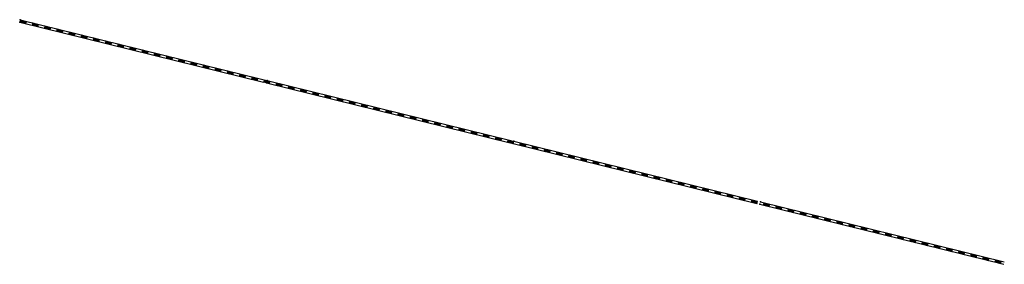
# Model space of a CAD drawing. Header units: metres. Extents: x 123819 to 142731, y 393440 to 405763.
# Tile 8 of 256: x 123819 to 124604, y 399138 to 399333. Entities that reach past the tile are written whole.
import ezdxf

# ---------------------------------------------------------------- set-up
doc = ezdxf.new("R2010")
doc.units = ezdxf.units.M
doc.header["$MEASUREMENT"] = 0
doc.layers.add('gs-knt-spoorlijn', color=7, linetype='Continuous', lineweight=30)

msp = doc.modelspace()

# ---------------------------------------------------------------- linework, layer by layer
at = {"layer": 'gs-knt-spoorlijn', "color": 7, "linetype": 'Continuous'}
for p, q in [((123819.33, 399331.02), (124013.53, 399283.21)), ((123819.39, 399331.19), (123824.24, 399330)), ((123819.44, 399331.39), (123824.29, 399330.19)), ((123819.49, 399331.58), (123824.34, 399330.39)), ((123819.53, 399331.78), (123824.39, 399330.58)), ((123819.58, 399331.97), (123824.44, 399330.78)), ((123819.63, 399332.17), (123824.48, 399330.97)), ((123819.68, 399332.36), (123824.53, 399331.16)), ((123819.72, 399332.55), (123824.58, 399331.36)), ((123819.77, 399332.75), (123824.63, 399331.55)), ((123819.8, 399332.96), (124014.01, 399285.15)), ((123829.1, 399328.8), (123833.95, 399327.61)), ((123829.15, 399329), (123834, 399327.8)), ((123829.2, 399329.19), (123834.05, 399328)), ((123829.24, 399329.39), (123834.1, 399328.19)), ((123829.29, 399329.58), (123834.15, 399328.39)), ((123829.34, 399329.78), (123834.19, 399328.58)), ((123829.39, 399329.97), (123834.24, 399328.77)), ((123829.43, 399330.16), (123834.29, 399328.97)), ((123829.48, 399330.36), (123834.34, 399329.16)), ((123838.81, 399326.41), (123843.67, 399325.22)), ((123838.86, 399326.61), (123843.71, 399325.41)), ((123838.91, 399326.8), (123843.76, 399325.61)), ((123838.95, 399327), (123843.81, 399325.8)), ((123839, 399327.19), (123843.86, 399326)), ((123839.05, 399327.39), (123843.9, 399326.19)), ((123839.1, 399327.58), (123843.95, 399326.38)), ((123839.14, 399327.77), (123844, 399326.58)), ((123839.19, 399327.97), (123844.05, 399326.77)), ((123848.52, 399324.02), (123853.38, 399322.83)), ((123848.57, 399324.22), (123853.42, 399323.02)), ((123848.62, 399324.41), (123853.47, 399323.22)), ((123848.66, 399324.61), (123853.52, 399323.41)), ((123848.71, 399324.8), (123853.57, 399323.61)), ((123848.76, 399324.99), (123853.61, 399323.8)), ((123848.81, 399325.19), (123853.66, 399323.99)), ((123848.85, 399325.38), (123853.71, 399324.19)), ((123848.9, 399325.58), (123853.76, 399324.38)), ((123858.52, 399322.8), (123863.37, 399321.6)), ((123858.56, 399322.99), (123863.42, 399321.8)), ((123858.61, 399323.19), (123863.47, 399321.99)), ((123858.23, 399321.63), (123863.09, 399320.44)), ((123858.28, 399321.83), (123863.13, 399320.63)), ((123858.33, 399322.02), (123863.18, 399320.83)), ((123858.37, 399322.22), (123863.23, 399321.02)), ((123858.42, 399322.41), (123863.28, 399321.22)), ((123858.47, 399322.6), (123863.32, 399321.41)), ((123867.94, 399319.24), (123872.8, 399318.05)), ((123867.99, 399319.44), (123872.84, 399318.24)), ((123868.04, 399319.63), (123872.89, 399318.44)), ((123868.08, 399319.83), (123872.94, 399318.63)), ((123868.13, 399320.02), (123872.99, 399318.82)), ((123868.18, 399320.21), (123873.03, 399319.02)), ((123868.23, 399320.41), (123873.08, 399319.21)), ((123868.27, 399320.6), (123873.13, 399319.41)), ((123868.32, 399320.8), (123873.18, 399319.6)), ((123877.65, 399316.85), (123882.51, 399315.66)), ((123877.7, 399317.05), (123882.55, 399315.85)), ((123877.75, 399317.24), (123882.6, 399316.05)), ((123877.79, 399317.44), (123882.65, 399316.24)), ((123877.84, 399317.63), (123882.7, 399316.43)), ((123877.89, 399317.82), (123882.74, 399316.63)), ((123877.94, 399318.02), (123882.79, 399316.82)), ((123877.99, 399318.21), (123882.84, 399317.02)), ((123878.03, 399318.41), (123882.89, 399317.21)), ((123887.46, 399314.85), (123892.31, 399313.66)), ((123887.5, 399315.05), (123892.36, 399313.85)), ((123887.55, 399315.24), (123892.41, 399314.04)), ((123887.6, 399315.43), (123892.45, 399314.24)), ((123887.65, 399315.63), (123892.5, 399314.43)), ((123887.7, 399315.82), (123892.55, 399314.63)), ((123887.74, 399316.02), (123892.6, 399314.82)), ((123887.36, 399314.46), (123892.22, 399313.27)), ((123887.41, 399314.66), (123892.26, 399313.46)), ((123897.07, 399312.07), (123901.93, 399310.88)), ((123897.12, 399312.27), (123901.97, 399311.07)), ((123897.17, 399312.46), (123902.02, 399311.27)), ((123897.21, 399312.65), (123902.07, 399311.46)), ((123897.26, 399312.85), (123902.12, 399311.65)), ((123897.31, 399313.04), (123902.16, 399311.85)), ((123897.36, 399313.24), (123902.21, 399312.04)), ((123897.41, 399313.43), (123902.26, 399312.24)), ((123897.45, 399313.63), (123902.31, 399312.43)), ((123906.78, 399309.68), (123911.64, 399308.49)), ((123906.83, 399309.88), (123911.68, 399308.68)), ((123906.88, 399310.07), (123911.73, 399308.88)), ((123906.92, 399310.26), (123911.78, 399309.07)), ((123906.97, 399310.46), (123911.83, 399309.26)), ((123907.02, 399310.65), (123911.87, 399309.46)), ((123907.07, 399310.85), (123911.92, 399309.65)), ((123907.12, 399311.04), (123911.97, 399309.85)), ((123907.16, 399311.24), (123912.02, 399310.04)), ((123916.49, 399307.29), (123921.35, 399306.1)), ((123916.54, 399307.49), (123921.39, 399306.29)), ((123916.59, 399307.68), (123921.44, 399306.48)), ((123916.63, 399307.87), (123921.49, 399306.68)), ((123916.68, 399308.07), (123921.54, 399306.87)), ((123916.73, 399308.26), (123921.58, 399307.07)), ((123916.78, 399308.46), (123921.63, 399307.26)), ((123916.83, 399308.65), (123921.68, 399307.46)), ((123916.87, 399308.85), (123921.73, 399307.65)), ((123926.2, 399304.9), (123931.06, 399303.71)), ((123926.25, 399305.1), (123931.1, 399303.9)), ((123926.3, 399305.29), (123931.15, 399304.09)), ((123926.34, 399305.48), (123931.2, 399304.29)), ((123926.39, 399305.68), (123931.25, 399304.48)), ((123926.44, 399305.87), (123931.3, 399304.68)), ((123926.49, 399306.07), (123931.34, 399304.87)), ((123926.54, 399306.26), (123931.39, 399305.07)), ((123926.58, 399306.45), (123931.44, 399305.26)), ((123935.91, 399302.51), (123940.77, 399301.32)), ((123935.96, 399302.71), (123940.81, 399301.51)), ((123936.01, 399302.9), (123940.86, 399301.7)), ((123936.05, 399303.09), (123940.91, 399301.9)), ((123936.1, 399303.29), (123940.96, 399302.09)), ((123936.15, 399303.48), (123941.01, 399302.29)), ((123936.2, 399303.68), (123941.05, 399302.48)), ((123936.25, 399303.87), (123941.1, 399302.68)), ((123936.29, 399304.06), (123941.15, 399302.87)), ((123945.62, 399300.12), (123950.48, 399298.93)), ((123945.67, 399300.31), (123950.52, 399299.12)), ((123945.72, 399300.51), (123950.57, 399299.31)), ((123945.76, 399300.7), (123950.62, 399299.51)), ((123945.81, 399300.9), (123950.67, 399299.7)), ((123945.86, 399301.09), (123950.72, 399299.9)), ((123945.91, 399301.29), (123950.76, 399300.09)), ((123945.96, 399301.48), (123950.81, 399300.28)), ((123946, 399301.67), (123950.86, 399300.48)), ((123955.71, 399299.28), (123960.57, 399298.09)), ((123955.33, 399297.73), (123960.19, 399296.54)), ((123955.38, 399297.92), (123960.23, 399296.73)), ((123955.43, 399298.12), (123960.28, 399296.92)), ((123955.47, 399298.31), (123960.33, 399297.12)), ((123955.52, 399298.51), (123960.38, 399297.31)), ((123955.57, 399298.7), (123960.43, 399297.51)), ((123955.62, 399298.9), (123960.47, 399297.7)), ((123955.67, 399299.09), (123960.52, 399297.89)), ((123965.04, 399295.34), (123969.9, 399294.14)), ((123965.09, 399295.53), (123969.94, 399294.34)), ((123965.14, 399295.73), (123969.99, 399294.53)), ((123965.18, 399295.92), (123970.04, 399294.73)), ((123965.23, 399296.12), (123970.09, 399294.92)), ((123965.28, 399296.31), (123970.14, 399295.12)), ((123965.33, 399296.51), (123970.18, 399295.31)), ((123965.38, 399296.7), (123970.23, 399295.5)), ((123965.42, 399296.89), (123970.28, 399295.7)), ((123974.75, 399292.95), (123979.61, 399291.75)), ((123974.8, 399293.14), (123979.65, 399291.95)), ((123974.85, 399293.34), (123979.7, 399292.14)), ((123974.9, 399293.53), (123979.75, 399292.34)), ((123974.94, 399293.73), (123979.8, 399292.53)), ((123974.99, 399293.92), (123979.85, 399292.73)), ((123975.04, 399294.11), (123979.89, 399292.92)), ((123975.09, 399294.31), (123979.94, 399293.11)), ((123975.13, 399294.5), (123979.99, 399293.31)), ((123984.65, 399291.34), (123989.51, 399290.14)), ((123984.7, 399291.53), (123989.56, 399290.34)), ((123984.75, 399291.72), (123989.6, 399290.53)), ((123984.8, 399291.92), (123989.65, 399290.72)), ((123984.84, 399292.11), (123989.7, 399290.92)), ((123984.46, 399290.56), (123989.32, 399289.36)), ((123984.51, 399290.75), (123989.36, 399289.56)), ((123984.56, 399290.95), (123989.41, 399289.75)), ((123984.61, 399291.14), (123989.46, 399289.95)), ((123994.17, 399288.17), (123999.03, 399286.97)), ((123994.22, 399288.36), (123999.07, 399287.17)), ((123994.27, 399288.56), (123999.12, 399287.36)), ((123994.32, 399288.75), (123999.17, 399287.56)), ((123994.36, 399288.95), (123999.22, 399287.75)), ((123994.41, 399289.14), (123999.27, 399287.94)), ((123994.46, 399289.33), (123999.31, 399288.14)), ((123994.51, 399289.53), (123999.36, 399288.33)), ((123994.55, 399289.72), (123999.41, 399288.53)), ((124003.88, 399285.78), (124008.74, 399284.58)), ((124003.93, 399285.97), (124008.78, 399284.78)), ((124003.98, 399286.17), (124008.83, 399284.97)), ((124004.03, 399286.36), (124008.88, 399285.17)), ((124004.07, 399286.56), (124008.93, 399285.36)), ((124004.12, 399286.75), (124008.98, 399285.55)), ((124004.17, 399286.94), (124009.02, 399285.75)), ((124004.22, 399287.14), (124009.07, 399285.94)), ((124004.26, 399287.33), (124009.12, 399286.14)), ((124013.64, 399283.58), (124018.49, 399282.39)), ((124013.69, 399283.78), (124018.54, 399282.58)), ((124013.74, 399283.97), (124018.59, 399282.78)), ((124013.78, 399284.17), (124018.64, 399282.97)), ((124013.83, 399284.36), (124018.69, 399283.16)), ((124013.88, 399284.55), (124018.73, 399283.36)), ((124013.93, 399284.75), (124018.78, 399283.55)), ((124013.97, 399284.94), (124018.83, 399283.75)), ((124016.43, 399284.55), (124210.64, 399236.75)), ((124013.59, 399283.39), (124018.45, 399282.19)), ((124015.96, 399282.61), (124210.16, 399234.81)), ((124023.3, 399281), (124028.16, 399279.8)), ((124023.35, 399281.19), (124028.21, 399280)), ((124023.4, 399281.39), (124028.25, 399280.19)), ((124023.45, 399281.58), (124028.3, 399280.39)), ((124023.49, 399281.77), (124028.35, 399280.58)), ((124023.54, 399281.97), (124028.4, 399280.77)), ((124023.59, 399282.16), (124028.44, 399280.97)), ((124023.64, 399282.36), (124028.49, 399281.16)), ((124023.68, 399282.55), (124028.54, 399281.36)), ((124033.01, 399278.61), (124037.87, 399277.41)), ((124033.06, 399278.8), (124037.92, 399277.61)), ((124033.11, 399279), (124037.96, 399277.8)), ((124033.16, 399279.19), (124038.01, 399278)), ((124033.2, 399279.38), (124038.06, 399278.19)), ((124033.25, 399279.58), (124038.11, 399278.38)), ((124033.3, 399279.77), (124038.15, 399278.58)), ((124033.35, 399279.97), (124038.2, 399278.77)), ((124033.39, 399280.16), (124038.25, 399278.97)), ((124042.72, 399276.22), (124047.58, 399275.02)), ((124042.77, 399276.41), (124047.63, 399275.22)), ((124042.82, 399276.61), (124047.67, 399275.41)), ((124042.87, 399276.8), (124047.72, 399275.6)), ((124042.91, 399276.99), (124047.77, 399275.8)), ((124042.96, 399277.19), (124047.82, 399275.99)), ((124043.01, 399277.38), (124047.86, 399276.19)), ((124043.06, 399277.58), (124047.91, 399276.38)), ((124043.1, 399277.77), (124047.96, 399276.58)), ((124052.43, 399273.83), (124057.29, 399272.63)), ((124052.48, 399274.02), (124057.34, 399272.83)), ((124052.53, 399274.22), (124057.38, 399273.02)), ((124052.58, 399274.41), (124057.43, 399273.21)), ((124052.62, 399274.6), (124057.48, 399273.41)), ((124052.67, 399274.8), (124057.53, 399273.6)), ((124052.72, 399274.99), (124057.57, 399273.8)), ((124052.77, 399275.19), (124057.62, 399273.99)), ((124052.82, 399275.38), (124057.67, 399274.19)), ((124062.14, 399271.44), (124067, 399270.24)), ((124062.19, 399271.63), (124067.05, 399270.44)), ((124062.24, 399271.83), (124067.09, 399270.63)), ((124062.29, 399272.02), (124067.14, 399270.82)), ((124062.33, 399272.21), (124067.19, 399271.02)), ((124062.38, 399272.41), (124067.24, 399271.21)), ((124062.43, 399272.6), (124067.28, 399271.41)), ((124062.48, 399272.8), (124067.33, 399271.6)), ((124062.53, 399272.99), (124067.38, 399271.8)), ((124071.85, 399269.05), (124076.71, 399267.85)), ((124071.9, 399269.24), (124076.76, 399268.05)), ((124071.95, 399269.43), (124076.8, 399268.24)), ((124072, 399269.63), (124076.85, 399268.43)), ((124072.04, 399269.82), (124076.9, 399268.63)), ((124072.09, 399270.02), (124076.95, 399268.82)), ((124072.14, 399270.21), (124076.99, 399269.02)), ((124072.19, 399270.41), (124077.04, 399269.21)), ((124072.24, 399270.6), (124077.09, 399269.4)), ((124081.85, 399267.82), (124086.7, 399266.63)), ((124081.9, 399268.02), (124086.75, 399266.82)), ((124081.95, 399268.21), (124086.8, 399267.01)), ((124081.56, 399266.66), (124086.42, 399265.46)), ((124081.61, 399266.85), (124086.47, 399265.66)), ((124081.66, 399267.04), (124086.51, 399265.85)), ((124081.71, 399267.24), (124086.56, 399266.04)), ((124081.75, 399267.43), (124086.61, 399266.24)), ((124081.8, 399267.63), (124086.66, 399266.43)), ((124091.27, 399264.27), (124096.13, 399263.07)), ((124091.32, 399264.46), (124096.18, 399263.26)), ((124091.37, 399264.65), (124096.22, 399263.46)), ((124091.42, 399264.85), (124096.27, 399263.65)), ((124091.46, 399265.04), (124096.32, 399263.85)), ((124091.51, 399265.24), (124096.37, 399264.04)), ((124091.56, 399265.43), (124096.41, 399264.24)), ((124091.61, 399265.63), (124096.46, 399264.43)), ((124091.66, 399265.82), (124096.51, 399264.62)), ((124100.98, 399261.88), (124105.84, 399260.68)), ((124101.03, 399262.07), (124105.89, 399260.87)), ((124101.08, 399262.26), (124105.93, 399261.07)), ((124101.13, 399262.46), (124105.98, 399261.26)), ((124101.17, 399262.65), (124106.03, 399261.46)), ((124101.22, 399262.85), (124106.08, 399261.65)), ((124101.27, 399263.04), (124106.13, 399261.85)), ((124101.32, 399263.23), (124106.17, 399262.04)), ((124101.37, 399263.43), (124106.22, 399262.23)), ((124110.84, 399260.07), (124115.69, 399258.87)), ((124110.88, 399260.26), (124115.74, 399259.07)), ((124110.93, 399260.46), (124115.79, 399259.26)), ((124110.98, 399260.65), (124115.84, 399259.46)), ((124111.03, 399260.84), (124115.88, 399259.65)), ((124111.08, 399261.04), (124115.93, 399259.84)), ((124110.69, 399259.49), (124115.55, 399258.29)), ((124110.74, 399259.68), (124115.6, 399258.48)), ((124110.79, 399259.87), (124115.64, 399258.68)), ((124120.4, 399257.09), (124125.26, 399255.9)), ((124120.45, 399257.29), (124125.31, 399256.09)), ((124120.5, 399257.48), (124125.35, 399256.29)), ((124120.55, 399257.68), (124125.4, 399256.48)), ((124120.59, 399257.87), (124125.45, 399256.68)), ((124120.64, 399258.07), (124125.5, 399256.87)), ((124120.69, 399258.26), (124125.55, 399257.06)), ((124120.74, 399258.45), (124125.59, 399257.26)), ((124120.79, 399258.65), (124125.64, 399257.45)), ((124130.11, 399254.7), (124134.97, 399253.51)), ((124130.16, 399254.9), (124135.02, 399253.7)), ((124130.21, 399255.09), (124135.06, 399253.9)), ((124130.26, 399255.29), (124135.11, 399254.09)), ((124130.3, 399255.48), (124135.16, 399254.29)), ((124130.35, 399255.68), (124135.21, 399254.48)), ((124130.4, 399255.87), (124135.26, 399254.67)), ((124130.45, 399256.06), (124135.3, 399254.87)), ((124130.5, 399256.26), (124135.35, 399255.06)), ((124139.82, 399252.31), (124144.68, 399251.12)), ((124139.87, 399252.51), (124144.73, 399251.31)), ((124139.92, 399252.7), (124144.77, 399251.51)), ((124139.97, 399252.9), (124144.82, 399251.7)), ((124140.01, 399253.09), (124144.87, 399251.9)), ((124140.06, 399253.29), (124144.92, 399252.09)), ((124140.11, 399253.48), (124144.97, 399252.28)), ((124140.16, 399253.67), (124145.01, 399252.48)), ((124140.21, 399253.87), (124145.06, 399252.67)), ((124149.53, 399249.92), (124154.39, 399248.73)), ((124149.58, 399250.12), (124154.44, 399248.92)), ((124149.63, 399250.31), (124154.48, 399249.12)), ((124149.68, 399250.51), (124154.53, 399249.31)), ((124149.72, 399250.7), (124154.58, 399249.51)), ((124149.77, 399250.89), (124154.63, 399249.7)), ((124149.82, 399251.09), (124154.68, 399249.89)), ((124149.87, 399251.28), (124154.72, 399250.09)), ((124149.92, 399251.48), (124154.77, 399250.28)), ((124159.24, 399247.53), (124164.1, 399246.34)), ((124159.29, 399247.73), (124164.15, 399246.53)), ((124159.34, 399247.92), (124164.19, 399246.73)), ((124159.39, 399248.12), (124164.24, 399246.92)), ((124159.44, 399248.31), (124164.29, 399247.12)), ((124159.48, 399248.5), (124164.34, 399247.31)), ((124159.53, 399248.7), (124164.39, 399247.5)), ((124159.58, 399248.89), (124164.43, 399247.7)), ((124159.63, 399249.09), (124164.48, 399247.89)), ((124168.95, 399245.14), (124173.81, 399243.95)), ((124169, 399245.34), (124173.86, 399244.14)), ((124169.05, 399245.53), (124173.9, 399244.34)), ((124169.1, 399245.73), (124173.95, 399244.53)), ((124169.15, 399245.92), (124174, 399244.72)), ((124169.19, 399246.11), (124174.05, 399244.92)), ((124169.24, 399246.31), (124174.1, 399245.11)), ((124169.29, 399246.5), (124174.14, 399245.31)), ((124169.34, 399246.7), (124174.19, 399245.5)), ((124179.05, 399244.31), (124183.9, 399243.11)), ((124178.66, 399242.75), (124183.52, 399241.56)), ((124178.71, 399242.95), (124183.57, 399241.75)), ((124178.76, 399243.14), (124183.61, 399241.95)), ((124178.81, 399243.34), (124183.66, 399242.14)), ((124178.86, 399243.53), (124183.71, 399242.33)), ((124178.9, 399243.72), (124183.76, 399242.53)), ((124178.95, 399243.92), (124183.81, 399242.72)), ((124179, 399244.11), (124183.85, 399242.92)), ((124188.37, 399240.36), (124193.23, 399239.17)), ((124188.42, 399240.56), (124193.28, 399239.36)), ((124188.47, 399240.75), (124193.32, 399239.56)), ((124188.52, 399240.95), (124193.37, 399239.75)), ((124188.57, 399241.14), (124193.42, 399239.94)), ((124188.61, 399241.33), (124193.47, 399240.14)), ((124188.66, 399241.53), (124193.52, 399240.33)), ((124188.71, 399241.72), (124193.56, 399240.53)), ((124188.76, 399241.92), (124193.61, 399240.72)), ((124198.08, 399237.97), (124202.94, 399236.78)), ((124198.13, 399238.17), (124202.99, 399236.97)), ((124198.18, 399238.36), (124203.03, 399237.17)), ((124198.23, 399238.55), (124203.08, 399237.36)), ((124198.28, 399238.75), (124203.13, 399237.55)), ((124198.32, 399238.94), (124203.18, 399237.75)), ((124198.37, 399239.14), (124203.23, 399237.94)), ((124198.42, 399239.33), (124203.27, 399238.14)), ((124198.47, 399239.53), (124203.32, 399238.33)), ((124207.99, 399236.36), (124212.84, 399235.16)), ((124208.03, 399236.55), (124212.89, 399235.36)), ((124208.08, 399236.75), (124212.94, 399235.55)), ((124208.13, 399236.94), (124212.98, 399235.75)), ((124208.18, 399237.14), (124213.03, 399235.94)), ((124207.79, 399235.58), (124212.65, 399234.39)), ((124207.84, 399235.78), (124212.7, 399234.58)), ((124207.89, 399235.97), (124212.75, 399234.78)), ((124207.94, 399236.16), (124212.79, 399234.97)), ((124212.59, 399234.21), (124406.79, 399186.4)), ((124213.06, 399236.15), (124407.27, 399188.34)), ((124217.5, 399233.19), (124222.36, 399232)), ((124217.55, 399233.39), (124222.41, 399232.19)), ((124217.6, 399233.58), (124222.46, 399232.39)), ((124217.65, 399233.77), (124222.5, 399232.58)), ((124217.7, 399233.97), (124222.55, 399232.77)), ((124217.74, 399234.16), (124222.6, 399232.97)), ((124217.79, 399234.36), (124222.65, 399233.16)), ((124217.84, 399234.55), (124222.69, 399233.36)), ((124217.89, 399234.75), (124222.74, 399233.55)), ((124227.21, 399230.8), (124232.07, 399229.61)), ((124227.26, 399231), (124232.12, 399229.8)), ((124227.31, 399231.19), (124232.17, 399229.99)), ((124227.36, 399231.38), (124232.21, 399230.19)), ((124227.41, 399231.58), (124232.26, 399230.38)), ((124227.45, 399231.77), (124232.31, 399230.58)), ((124227.5, 399231.97), (124232.36, 399230.77)), ((124227.55, 399232.16), (124232.4, 399230.97)), ((124227.6, 399232.36), (124232.45, 399231.16)), ((124236.97, 399228.61), (124241.83, 399227.41)), ((124237.02, 399228.8), (124241.88, 399227.6)), ((124237.07, 399228.99), (124241.92, 399227.8)), ((124237.12, 399229.19), (124241.97, 399227.99)), ((124237.16, 399229.38), (124242.02, 399228.19)), ((124237.21, 399229.58), (124242.07, 399228.38)), ((124237.26, 399229.77), (124242.11, 399228.58)), ((124237.31, 399229.96), (124242.16, 399228.77)), ((124236.92, 399228.41), (124241.78, 399227.22)), ((124246.63, 399226.02), (124251.49, 399224.83)), ((124246.68, 399226.22), (124251.54, 399225.02)), ((124246.73, 399226.41), (124251.59, 399225.21)), ((124246.78, 399226.6), (124251.63, 399225.41)), ((124246.83, 399226.8), (124251.68, 399225.6)), ((124246.87, 399226.99), (124251.73, 399225.8)), ((124246.92, 399227.19), (124251.78, 399225.99)), ((124246.97, 399227.38), (124251.82, 399226.19)), ((124247.02, 399227.57), (124251.87, 399226.38)), ((124256.35, 399223.63), (124261.2, 399222.44)), ((124256.39, 399223.82), (124261.25, 399222.63)), ((124256.44, 399224.02), (124261.3, 399222.82)), ((124256.49, 399224.21), (124261.34, 399223.02)), ((124256.54, 399224.41), (124261.39, 399223.21)), ((124256.58, 399224.6), (124261.44, 399223.41)), ((124256.63, 399224.8), (124261.49, 399223.6)), ((124256.68, 399224.99), (124261.53, 399223.79)), ((124256.73, 399225.18), (124261.58, 399223.99)), ((124266.06, 399221.24), (124270.91, 399220.05)), ((124266.1, 399221.43), (124270.96, 399220.24)), ((124266.15, 399221.63), (124271.01, 399220.43)), ((124266.2, 399221.82), (124271.05, 399220.63)), ((124266.25, 399222.02), (124271.1, 399220.82)), ((124266.29, 399222.21), (124271.15, 399221.02)), ((124266.34, 399222.41), (124271.2, 399221.21)), ((124266.39, 399222.6), (124271.24, 399221.4)), ((124266.44, 399222.79), (124271.29, 399221.6)), ((124275.77, 399218.85), (124280.62, 399217.65)), ((124275.81, 399219.04), (124280.67, 399217.85)), ((124275.86, 399219.24), (124280.72, 399218.04)), ((124275.91, 399219.43), (124280.76, 399218.24)), ((124275.96, 399219.63), (124280.81, 399218.43)), ((124276, 399219.82), (124280.86, 399218.63)), ((124276.05, 399220.02), (124280.91, 399218.82)), ((124276.1, 399220.21), (124280.95, 399219.01)), ((124276.15, 399220.4), (124281, 399219.21)), ((124285.48, 399216.46), (124290.33, 399215.26)), ((124285.52, 399216.65), (124290.38, 399215.46)), ((124285.57, 399216.85), (124290.43, 399215.65)), ((124285.62, 399217.04), (124290.47, 399215.85)), ((124285.67, 399217.24), (124290.52, 399216.04)), ((124285.71, 399217.43), (124290.57, 399216.24)), ((124285.76, 399217.62), (124290.62, 399216.43)), ((124285.81, 399217.82), (124290.67, 399216.62)), ((124285.86, 399218.01), (124290.71, 399216.82)), ((124295.19, 399214.07), (124300.04, 399212.87)), ((124295.23, 399214.26), (124300.09, 399213.07)), ((124295.28, 399214.46), (124300.14, 399213.26)), ((124295.33, 399214.65), (124300.18, 399213.46)), ((124295.38, 399214.85), (124300.23, 399213.65)), ((124295.42, 399215.04), (124300.28, 399213.85)), ((124295.47, 399215.23), (124300.33, 399214.04)), ((124295.52, 399215.43), (124300.38, 399214.23)), ((124295.57, 399215.62), (124300.42, 399214.43)), ((124305.18, 399212.84), (124310.04, 399211.65)), ((124305.23, 399213.04), (124310.09, 399211.84)), ((124305.28, 399213.23), (124310.13, 399212.04)), ((124304.9, 399211.68), (124309.75, 399210.48)), ((124304.94, 399211.87), (124309.8, 399210.68)), ((124304.99, 399212.07), (124309.85, 399210.87)), ((124305.04, 399212.26), (124309.89, 399211.07)), ((124305.09, 399212.46), (124309.94, 399211.26)), ((124305.13, 399212.65), (124309.99, 399211.45)), ((124314.61, 399209.29), (124319.46, 399208.09)), ((124314.65, 399209.48), (124319.51, 399208.29)), ((124314.7, 399209.68), (124319.56, 399208.48)), ((124314.75, 399209.87), (124319.6, 399208.68)), ((124314.8, 399210.07), (124319.65, 399208.87)), ((124314.84, 399210.26), (124319.7, 399209.06)), ((124314.89, 399210.45), (124319.75, 399209.26)), ((124314.94, 399210.65), (124319.8, 399209.45)), ((124314.99, 399210.84), (124319.84, 399209.65)), ((124324.32, 399206.9), (124329.17, 399205.7)), ((124324.36, 399207.09), (124329.22, 399205.9)), ((124324.41, 399207.29), (124329.27, 399206.09)), ((124324.46, 399207.48), (124329.31, 399206.29)), ((124324.51, 399207.68), (124329.36, 399206.48)), ((124324.55, 399207.87), (124329.41, 399206.67)), ((124324.6, 399208.06), (124329.46, 399206.87)), ((124324.65, 399208.26), (124329.51, 399207.06)), ((124324.7, 399208.45), (124329.55, 399207.26)), ((124334.17, 399205.09), (124339.02, 399203.9)), ((124334.22, 399205.28), (124339.07, 399204.09)), ((124334.27, 399205.48), (124339.12, 399204.28)), ((124334.31, 399205.67), (124339.17, 399204.48)), ((124334.36, 399205.87), (124339.22, 399204.67)), ((124334.41, 399206.06), (124339.26, 399204.87)), ((124334.03, 399204.51), (124338.88, 399203.31)), ((124334.07, 399204.7), (124338.93, 399203.51)), ((124334.12, 399204.9), (124338.98, 399203.7)), ((124343.74, 399202.12), (124348.59, 399200.92)), ((124343.78, 399202.31), (124348.64, 399201.12)), ((124343.83, 399202.51), (124348.69, 399201.31)), ((124343.88, 399202.7), (124348.73, 399201.51)), ((124343.93, 399202.89), (124348.78, 399201.7)), ((124343.98, 399203.09), (124348.83, 399201.89)), ((124344.02, 399203.28), (124348.88, 399202.09)), ((124344.07, 399203.48), (124348.93, 399202.28)), ((124344.12, 399203.67), (124348.97, 399202.48)), ((124353.45, 399199.73), (124358.3, 399198.53)), ((124353.49, 399199.92), (124358.35, 399198.73)), ((124353.54, 399200.12), (124358.4, 399198.92)), ((124353.59, 399200.31), (124358.44, 399199.11)), ((124353.64, 399200.5), (124358.49, 399199.31)), ((124353.69, 399200.7), (124358.54, 399199.5)), ((124353.73, 399200.89), (124358.59, 399199.7)), ((124353.78, 399201.09), (124358.64, 399199.89)), ((124353.83, 399201.28), (124358.68, 399200.09)), ((124363.16, 399197.34), (124368.01, 399196.14)), ((124363.2, 399197.53), (124368.06, 399196.34)), ((124363.25, 399197.73), (124368.11, 399196.53)), ((124363.3, 399197.92), (124368.15, 399196.72)), ((124363.35, 399198.11), (124368.2, 399196.92)), ((124363.4, 399198.31), (124368.25, 399197.11)), ((124363.44, 399198.5), (124368.3, 399197.31)), ((124363.49, 399198.7), (124368.35, 399197.5)), ((124363.54, 399198.89), (124368.39, 399197.7)), ((124372.87, 399194.95), (124377.72, 399193.75)), ((124372.91, 399195.14), (124377.77, 399193.95)), ((124372.96, 399195.34), (124377.82, 399194.14)), ((124373.01, 399195.53), (124377.86, 399194.33)), ((124373.06, 399195.72), (124377.91, 399194.53)), ((124373.11, 399195.92), (124377.96, 399194.72)), ((124373.15, 399196.11), (124378.01, 399194.92)), ((124373.2, 399196.31), (124378.06, 399195.11)), ((124373.25, 399196.5), (124378.1, 399195.31)), ((124382.58, 399192.56), (124387.43, 399191.36)), ((124382.62, 399192.75), (124387.48, 399191.56)), ((124382.67, 399192.94), (124387.53, 399191.75)), ((124382.72, 399193.14), (124387.58, 399191.94)), ((124382.77, 399193.33), (124387.62, 399192.14)), ((124382.82, 399193.53), (124387.67, 399192.33)), ((124382.86, 399193.72), (124387.72, 399192.53)), ((124382.91, 399193.92), (124387.77, 399192.72)), ((124382.96, 399194.11), (124387.81, 399192.91)), ((124392.29, 399190.17), (124397.14, 399188.97)), ((124392.33, 399190.36), (124397.19, 399189.17)), ((124392.38, 399190.55), (124397.24, 399189.36)), ((124392.43, 399190.75), (124397.29, 399189.55)), ((124392.48, 399190.94), (124397.33, 399189.75)), ((124392.53, 399191.14), (124397.38, 399189.94)), ((124392.57, 399191.33), (124397.43, 399190.14)), ((124392.62, 399191.53), (124397.48, 399190.33)), ((124392.67, 399191.72), (124397.52, 399190.52)), ((124402.38, 399189.33), (124407.23, 399188.13)), ((124402, 399187.78), (124406.85, 399186.58)), ((124402.04, 399187.97), (124406.9, 399186.77)), ((124402.09, 399188.16), (124406.95, 399186.97)), ((124402.14, 399188.36), (124407, 399187.16)), ((124402.19, 399188.55), (124407.04, 399187.36)), ((124402.24, 399188.75), (124407.09, 399187.55)), ((124402.28, 399188.94), (124407.14, 399187.75)), ((124402.33, 399189.14), (124407.19, 399187.94)), ((124409.22, 399185.8), (124603.42, 399138)), ((124409.69, 399187.75), (124603.9, 399139.94)), ((124411.71, 399185.39), (124416.56, 399184.19)), ((124411.75, 399185.58), (124416.61, 399184.38)), ((124411.8, 399185.77), (124416.66, 399184.58)), ((124411.85, 399185.97), (124416.71, 399184.77)), ((124411.9, 399186.16), (124416.75, 399184.97)), ((124411.95, 399186.36), (124416.8, 399185.16)), ((124411.99, 399186.55), (124416.85, 399185.36)), ((124412.04, 399186.74), (124416.9, 399185.55)), ((124412.09, 399186.94), (124416.94, 399185.74)), ((124421.42, 399183), (124426.27, 399181.8)), ((124421.46, 399183.19), (124426.32, 399181.99)), ((124421.51, 399183.38), (124426.37, 399182.19)), ((124421.56, 399183.58), (124426.42, 399182.38)), ((124421.61, 399183.77), (124426.46, 399182.58)), ((124421.66, 399183.97), (124426.51, 399182.77)), ((124421.7, 399184.16), (124426.56, 399182.97)), ((124421.75, 399184.35), (124426.61, 399183.16)), ((124421.8, 399184.55), (124426.65, 399183.35)), ((124431.37, 399181.58), (124436.22, 399180.38)), ((124431.41, 399181.77), (124436.27, 399180.57)), ((124431.46, 399181.96), (124436.32, 399180.77)), ((124431.51, 399182.16), (124436.36, 399180.96)), ((124431.13, 399180.6), (124435.98, 399179.41)), ((124431.17, 399180.8), (124436.03, 399179.6)), ((124431.22, 399180.99), (124436.08, 399179.8)), ((124431.27, 399181.19), (124436.13, 399179.99)), ((124431.32, 399181.38), (124436.17, 399180.19)), ((124440.84, 399178.21), (124445.69, 399177.02)), ((124440.89, 399178.41), (124445.74, 399177.21)), ((124440.93, 399178.6), (124445.79, 399177.41)), ((124440.98, 399178.8), (124445.84, 399177.6)), ((124441.03, 399178.99), (124445.88, 399177.8)), ((124441.08, 399179.19), (124445.93, 399177.99)), ((124441.12, 399179.38), (124445.98, 399178.18)), ((124441.17, 399179.57), (124446.03, 399178.38)), ((124441.22, 399179.77), (124446.07, 399178.57)), ((124450.55, 399175.82), (124455.4, 399174.63)), ((124450.6, 399176.02), (124455.45, 399174.82)), ((124450.64, 399176.21), (124455.5, 399175.02)), ((124450.69, 399176.41), (124455.55, 399175.21)), ((124450.74, 399176.6), (124455.59, 399175.41)), ((124450.79, 399176.8), (124455.64, 399175.6)), ((124450.83, 399176.99), (124455.69, 399175.79)), ((124450.88, 399177.18), (124455.74, 399175.99)), ((124450.93, 399177.38), (124455.78, 399176.18)), ((124460.31, 399173.63), (124465.16, 399172.43)), ((124460.35, 399173.82), (124465.21, 399172.63)), ((124460.4, 399174.02), (124465.26, 399172.82)), ((124460.45, 399174.21), (124465.3, 399173.02)), ((124460.5, 399174.4), (124465.35, 399173.21)), ((124460.54, 399174.6), (124465.4, 399173.4)), ((124460.59, 399174.79), (124465.45, 399173.6)), ((124460.64, 399174.99), (124465.5, 399173.79)), ((124460.26, 399173.43), (124465.11, 399172.24)), ((124469.97, 399171.04), (124474.82, 399169.85)), ((124470.02, 399171.24), (124474.87, 399170.04)), ((124470.06, 399171.43), (124474.92, 399170.24)), ((124470.11, 399171.63), (124474.97, 399170.43)), ((124470.16, 399171.82), (124475.01, 399170.63)), ((124470.21, 399172.01), (124475.06, 399170.82)), ((124470.25, 399172.21), (124475.11, 399171.01)), ((124470.3, 399172.4), (124475.16, 399171.21)), ((124470.35, 399172.6), (124475.21, 399171.4)), ((124479.68, 399168.65), (124484.53, 399167.46)), ((124479.73, 399168.85), (124484.58, 399167.65)), ((124479.77, 399169.04), (124484.63, 399167.85)), ((124479.82, 399169.24), (124484.68, 399168.04)), ((124479.87, 399169.43), (124484.72, 399168.23)), ((124479.92, 399169.62), (124484.77, 399168.43)), ((124479.96, 399169.82), (124484.82, 399168.62)), ((124480.01, 399170.01), (124484.87, 399168.82)), ((124480.06, 399170.21), (124484.92, 399169.01)), ((124489.39, 399166.26), (124494.24, 399165.07)), ((124489.44, 399166.46), (124494.29, 399165.26)), ((124489.48, 399166.65), (124494.34, 399165.46)), ((124489.53, 399166.85), (124494.39, 399165.65)), ((124489.58, 399167.04), (124494.43, 399165.84)), ((124489.63, 399167.23), (124494.48, 399166.04)), ((124489.67, 399167.43), (124494.53, 399166.23)), ((124489.72, 399167.62), (124494.58, 399166.43)), ((124489.77, 399167.82), (124494.63, 399166.62)), ((124499.1, 399163.87), (124503.95, 399162.68)), ((124499.15, 399164.07), (124504, 399162.87)), ((124499.19, 399164.26), (124504.05, 399163.07)), ((124499.24, 399164.46), (124504.1, 399163.26)), ((124499.29, 399164.65), (124504.14, 399163.45)), ((124499.34, 399164.84), (124504.19, 399163.65)), ((124499.38, 399165.04), (124504.24, 399163.84)), ((124499.43, 399165.23), (124504.29, 399164.04)), ((124499.48, 399165.43), (124504.34, 399164.23)), ((124508.81, 399161.48), (124513.66, 399160.29)), ((124508.86, 399161.68), (124513.71, 399160.48)), ((124508.9, 399161.87), (124513.76, 399160.68)), ((124508.95, 399162.06), (124513.81, 399160.87)), ((124509, 399162.26), (124513.85, 399161.06)), ((124509.05, 399162.45), (124513.9, 399161.26)), ((124509.09, 399162.65), (124513.95, 399161.45)), ((124509.14, 399162.84), (124514, 399161.65)), ((124509.19, 399163.04), (124514.05, 399161.84)), ((124518.52, 399159.09), (124523.37, 399157.9)), ((124518.57, 399159.29), (124523.42, 399158.09)), ((124518.61, 399159.48), (124523.47, 399158.29)), ((124518.66, 399159.67), (124523.52, 399158.48)), ((124518.71, 399159.87), (124523.56, 399158.67)), ((124518.76, 399160.06), (124523.61, 399158.87)), ((124518.81, 399160.26), (124523.66, 399159.06)), ((124518.85, 399160.45), (124523.71, 399159.26)), ((124518.9, 399160.65), (124523.76, 399159.45)), ((124528.56, 399158.06), (124533.42, 399156.87)), ((124528.61, 399158.26), (124533.47, 399157.06)), ((124528.23, 399156.7), (124533.08, 399155.51)), ((124528.28, 399156.9), (124533.13, 399155.7)), ((124528.32, 399157.09), (124533.18, 399155.89)), ((124528.37, 399157.28), (124533.23, 399156.09)), ((124528.42, 399157.48), (124533.27, 399156.28)), ((124528.47, 399157.67), (124533.32, 399156.48)), ((124528.52, 399157.87), (124533.37, 399156.67)), ((124537.94, 399154.31), (124542.79, 399153.12)), ((124537.99, 399154.51), (124542.84, 399153.31)), ((124538.03, 399154.7), (124542.89, 399153.5)), ((124538.08, 399154.89), (124542.94, 399153.7)), ((124538.13, 399155.09), (124542.98, 399153.89)), ((124538.18, 399155.28), (124543.03, 399154.09)), ((124538.23, 399155.48), (124543.08, 399154.28)), ((124538.27, 399155.67), (124543.13, 399154.48)), ((124538.32, 399155.86), (124543.18, 399154.67)), ((124547.65, 399151.92), (124552.5, 399150.73)), ((124547.7, 399152.12), (124552.55, 399150.92)), ((124547.74, 399152.31), (124552.6, 399151.11)), ((124547.79, 399152.5), (124552.65, 399151.31)), ((124547.84, 399152.7), (124552.69, 399151.5)), ((124547.89, 399152.89), (124552.74, 399151.7)), ((124547.94, 399153.09), (124552.79, 399151.89)), ((124547.98, 399153.28), (124552.84, 399152.09)), ((124548.03, 399153.47), (124552.89, 399152.28)), ((124557.5, 399150.11), (124562.36, 399148.92)), ((124557.55, 399150.31), (124562.4, 399149.11)), ((124557.6, 399150.5), (124562.45, 399149.31)), ((124557.65, 399150.7), (124562.5, 399149.5)), ((124557.69, 399150.89), (124562.55, 399149.69)), ((124557.74, 399151.08), (124562.6, 399149.89)), ((124557.36, 399149.53), (124562.21, 399148.34)), ((124557.41, 399149.72), (124562.26, 399148.53)), ((124557.45, 399149.92), (124562.31, 399148.72)), ((124567.07, 399147.14), (124571.92, 399145.95)), ((124567.12, 399147.33), (124571.97, 399146.14)), ((124567.16, 399147.53), (124572.02, 399146.33)), ((124567.21, 399147.72), (124572.07, 399146.53)), ((124567.26, 399147.92), (124572.12, 399146.72)), ((124567.31, 399148.11), (124572.16, 399146.92)), ((124567.36, 399148.31), (124572.21, 399147.11)), ((124567.4, 399148.5), (124572.26, 399147.3)), ((124567.45, 399148.69), (124572.31, 399147.5)), ((124576.78, 399144.75), (124581.63, 399143.55)), ((124576.83, 399144.94), (124581.68, 399143.75)), ((124576.87, 399145.14), (124581.73, 399143.94)), ((124576.92, 399145.33), (124581.78, 399144.14)), ((124576.97, 399145.53), (124581.83, 399144.33)), ((124577.02, 399145.72), (124581.87, 399144.53)), ((124577.07, 399145.92), (124581.92, 399144.72)), ((124577.11, 399146.11), (124581.97, 399144.91)), ((124577.16, 399146.3), (124582.02, 399145.11)), ((124586.49, 399142.36), (124591.34, 399141.16)), ((124586.54, 399142.55), (124591.39, 399141.36)), ((124586.58, 399142.75), (124591.44, 399141.55)), ((124586.63, 399142.94), (124591.49, 399141.75)), ((124586.68, 399143.14), (124591.54, 399141.94)), ((124586.73, 399143.33), (124591.58, 399142.14)), ((124586.78, 399143.53), (124591.63, 399142.33)), ((124586.82, 399143.72), (124591.68, 399142.52)), ((124586.87, 399143.91), (124591.73, 399142.72)), ((124596.2, 399139.97), (124601.05, 399138.77)), ((124596.25, 399140.16), (124601.1, 399138.97)), ((124596.29, 399140.36), (124601.15, 399139.16)), ((124596.34, 399140.55), (124601.2, 399139.36)), ((124596.39, 399140.75), (124601.25, 399139.55)), ((124596.44, 399140.94), (124601.29, 399139.75)), ((124596.49, 399141.13), (124601.34, 399139.94)), ((124596.53, 399141.33), (124601.39, 399140.13)), ((124596.58, 399141.52), (124601.44, 399140.33))]:
    msp.add_line(p, q, dxfattribs=at)
for p in [(123819.33, 399331.02), (123819.8, 399332.96), (124016.43, 399284.55), (124015.96, 399282.61), (124212.59, 399234.21), (124213.06, 399236.15), (124409.22, 399185.8), (124409.69, 399187.75)]:
    msp.add_point(p, dxfattribs=at)

doc.saveas('drawing.dxf')
